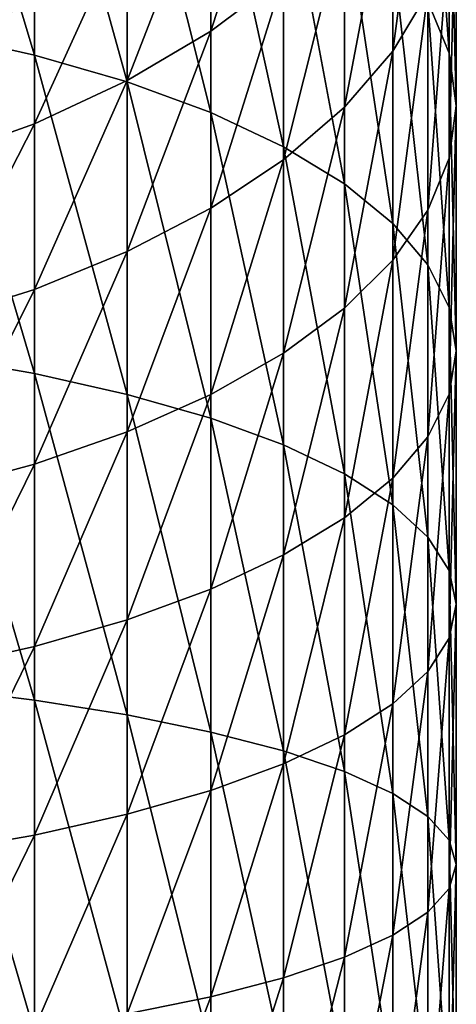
# Model space of a CAD drawing. Header units: metres. Extents: x -24 to 73, y -230 to 24.
# Tile 18 of 52: x 8 to 14, y -38 to -24. Entities that reach past the tile are written whole.
import ezdxf

# ---------------------------------------------------------------- set-up
doc = ezdxf.new("R2010")
doc.units = ezdxf.units.M
doc.layers.add('solid_SIDE_LEVER_10_541_032_SW0001', color=7, linetype='CONTINUOUS')

msp = doc.modelspace()

# ---------------------------------------------------------------- linework, layer by layer
at = {"layer": 'solid_SIDE_LEVER_10_541_032_SW0001'}
for points in [[(7.952907, -24.220263, 264.896027), (7.952907, -19.811895, 262.931732), (6.506124, -19.422138, 263.714691)], [(6.506124, -23.89872, 265.709412), (7.952907, -24.220263, 264.896027), (6.506124, -19.422138, 263.714691)], [(9.283717, -24.603575, 263.926422), (9.283717, -20.276525, 261.998352), (7.952907, -19.811895, 262.931732)], [(7.952907, -24.220263, 264.896027), (9.283717, -24.603575, 263.926422), (7.952907, -19.811895, 262.931732)], [(13.897924, -24.194389, 254.12796), (13.897924, -20.704729, 252.200699), (13.593185, -19.839384, 253.620712)], [(13.593185, -23.453341, 255.616608), (13.897924, -24.194389, 254.12796), (13.593185, -19.839384, 253.620712)], [(10.479151, -25.043064, 262.814728), (10.479151, -20.809254, 260.928192), (9.283717, -20.276525, 261.998352)], [(9.283717, -24.603575, 263.926422), (10.479151, -25.043064, 262.814728), (9.283717, -20.276525, 261.998352)], [(13.090227, -24.16629, 246.52034), (13.090227, -21.325727, 244.618408), (13.593185, -20.371288, 245.920029)], [(13.593185, -23.32637, 247.898636), (13.090227, -24.16629, 246.52034), (13.593185, -20.371288, 245.920029)], [(10.479151, -23.879835, 241.135254), (10.479151, -21.499712, 239.228516), (11.521774, -20.624077, 240.230667)], [(11.521774, -23.092886, 242.20845), (10.479151, -23.879835, 241.135254), (11.521774, -20.624077, 240.230667)], [(14, -24.946405, 252.617264), (14, -21.582878, 250.759674), (13.897924, -20.704729, 252.200699)], [(13.897924, -24.194389, 254.12796), (14, -24.946405, 252.617264), (13.897924, -20.704729, 252.200699)], [(11.521774, -25.532326, 261.577118), (11.521774, -21.402309, 259.736816), (10.479151, -20.809254, 260.928192)], [(10.479151, -25.043064, 262.814728), (11.521774, -25.532326, 261.577118), (10.479151, -20.809254, 260.928192)], [(12.396384, -26.064222, 260.231659), (12.396384, -22.047047, 258.44165), (11.521774, -21.402309, 259.736816)], [(11.521774, -25.532326, 261.577118), (12.396384, -26.064222, 260.231659), (11.521774, -21.402309, 259.736816)], [(12.396384, -24.968538, 245.203873), (12.396384, -22.237358, 243.375183), (13.090227, -21.325727, 244.618408)], [(13.090227, -24.16629, 246.52034), (12.396384, -24.968538, 245.203873), (13.090227, -21.325727, 244.618408)], [(9.283717, -24.586733, 240.171219), (9.283717, -22.286272, 238.328308), (10.479151, -21.499712, 239.228516)], [(10.479151, -23.879835, 241.135254), (9.283717, -24.586733, 240.171219), (10.479151, -21.499712, 239.228516)], [(13.897924, -25.698421, 251.106583), (13.897924, -22.461027, 249.318649), (14, -21.582878, 250.759674)], [(14, -24.946405, 252.617264), (13.897924, -25.698421, 251.106583), (14, -21.582878, 250.759674)], [(13.090227, -26.630999, 258.797943), (13.090227, -22.734062, 257.061523), (12.396384, -22.047047, 258.44165)], [(12.396384, -26.064222, 260.231659), (13.090227, -26.630999, 258.797943), (12.396384, -22.047047, 258.44165)], [(11.521774, -25.721415, 243.968414), (11.521774, -23.092886, 242.20845), (12.396384, -22.237358, 243.375183)], [(12.396384, -24.968538, 245.203873), (11.521774, -25.721415, 243.968414), (12.396384, -22.237358, 243.375183)], [(7.952907, -25.20327, 239.330414), (7.952907, -22.97229, 237.543167), (9.283717, -22.286272, 238.328308)], [(9.283717, -24.586733, 240.171219), (7.952907, -25.20327, 239.330414), (9.283717, -22.286272, 238.328308)], [(13.593185, -26.439472, 249.61792), (13.593185, -23.32637, 247.898636), (13.897924, -22.461027, 249.318649)], [(13.897924, -25.698421, 251.106583), (13.593185, -26.439472, 249.61792), (13.897924, -22.461027, 249.318649)], [(13.593185, -27.22439, 257.296936), (13.593185, -23.453341, 255.616608), (13.090227, -22.734062, 257.061523)], [(13.090227, -26.630999, 258.797943), (13.593185, -27.22439, 257.296936), (13.090227, -22.734062, 257.061523)], [(6.506124, -25.720453, 238.625107), (6.506124, -23.547758, 236.884537), (7.952907, -22.97229, 237.543167)], [(7.952907, -25.20327, 239.330414), (6.506124, -25.720453, 238.625107), (7.952907, -22.97229, 237.543167)], [(10.479151, -26.413942, 242.831985), (10.479151, -23.879835, 241.135254), (11.521774, -23.092886, 242.20845)], [(11.521774, -25.721415, 243.968414), (10.479151, -26.413942, 242.831985), (11.521774, -23.092886, 242.20845)], [(13.090227, -27.158749, 248.173004), (13.090227, -24.16629, 246.52034), (13.593185, -23.32637, 247.898636)], [(13.593185, -26.439472, 249.61792), (13.090227, -27.158749, 248.173004), (13.593185, -23.32637, 247.898636)], [(13.897924, -27.835743, 255.750488), (13.897924, -24.194389, 254.12796), (13.593185, -23.453341, 255.616608)], [(13.593185, -27.22439, 257.296936), (13.897924, -27.835743, 255.750488), (13.593185, -23.453341, 255.616608)], [(7.952907, -28.780132, 266.477112), (7.952907, -24.220263, 264.896027), (6.506124, -23.89872, 265.709412)], [(6.506124, -28.529148, 267.314941), (7.952907, -28.780132, 266.477112), (6.506124, -23.89872, 265.709412)], [(9.283717, -27.036024, 241.811157), (9.283717, -24.586733, 240.171219), (10.479151, -23.879835, 241.135254)], [(10.479151, -26.413942, 242.831985), (9.283717, -27.036024, 241.811157), (10.479151, -23.879835, 241.135254)], [(9.283717, -29.07933, 265.478333), (9.283717, -24.603575, 263.926422), (7.952907, -24.220263, 264.896027)], [(7.952907, -28.780132, 266.477112), (9.283717, -29.07933, 265.478333), (7.952907, -24.220263, 264.896027)], [(12.396384, -27.845766, 246.792892), (12.396384, -24.968538, 245.203873), (13.090227, -24.16629, 246.52034)], [(13.090227, -27.158749, 248.173004), (12.396384, -27.845766, 246.792892), (13.090227, -24.16629, 246.52034)], [(14, -28.456142, 254.181168), (14, -24.946405, 252.617264), (13.897924, -24.194389, 254.12796)], [(13.897924, -27.835743, 255.750488), (14, -28.456142, 254.181168), (13.897924, -24.194389, 254.12796)], [(7.952907, -27.578585, 240.920822), (7.952907, -25.20327, 239.330414), (9.283717, -24.586733, 240.171219)], [(9.283717, -27.036024, 241.811157), (7.952907, -27.578585, 240.920822), (9.283717, -24.586733, 240.171219)], [(10.479151, -29.42238, 264.333191), (10.479151, -25.043064, 262.814728), (9.283717, -24.603575, 263.926422)], [(9.283717, -29.07933, 265.478333), (10.479151, -29.42238, 264.333191), (9.283717, -24.603575, 263.926422)], [(13.897924, -29.076542, 252.611832), (13.897924, -25.698421, 251.106583), (14, -24.946405, 252.617264)], [(14, -28.456142, 254.181168), (13.897924, -29.076542, 252.611832), (14, -24.946405, 252.617264)], [(11.521774, -29.804279, 263.05835), (11.521774, -25.532326, 261.577118), (10.479151, -25.043064, 262.814728)], [(10.479151, -29.42238, 264.333191), (11.521774, -29.804279, 263.05835), (10.479151, -25.043064, 262.814728)], [(11.521774, -28.490503, 245.497711), (11.521774, -25.721415, 243.968414), (12.396384, -24.968538, 245.203873)], [(12.396384, -27.845766, 246.792892), (11.521774, -28.490503, 245.497711), (12.396384, -24.968538, 245.203873)], [(6.506124, -28.033714, 240.173965), (6.506124, -25.720453, 238.625107), (7.952907, -25.20327, 239.330414)], [(7.952907, -27.578585, 240.920822), (6.506124, -28.033714, 240.173965), (7.952907, -25.20327, 239.330414)], [(12.396384, -30.219458, 261.672424), (12.396384, -26.064222, 260.231659), (11.521774, -25.532326, 261.577118)], [(11.521774, -29.804279, 263.05835), (12.396384, -30.219458, 261.672424), (11.521774, -25.532326, 261.577118)], [(10.479151, -29.083559, 244.306351), (10.479151, -26.413942, 242.831985), (11.521774, -25.721415, 243.968414)], [(11.521774, -28.490503, 245.497711), (10.479151, -29.083559, 244.306351), (11.521774, -25.721415, 243.968414)], [(13.593185, -29.687895, 251.065384), (13.593185, -26.439472, 249.61792), (13.897924, -25.698421, 251.106583)], [(13.897924, -29.076542, 252.611832), (13.593185, -29.687895, 251.065384), (13.897924, -25.698421, 251.106583)], [(13.090227, -30.661861, 260.195618), (13.090227, -26.630999, 258.797943), (12.396384, -26.064222, 260.231659)], [(12.396384, -30.219458, 261.672424), (13.090227, -30.661861, 260.195618), (12.396384, -26.064222, 260.231659)], [(9.283717, -29.616287, 243.236176), (9.283717, -27.036024, 241.811157), (10.479151, -26.413942, 242.831985)], [(10.479151, -29.083559, 244.306351), (9.283717, -29.616287, 243.236176), (10.479151, -26.413942, 242.831985)], [(13.090227, -30.281286, 249.564362), (13.090227, -27.158749, 248.173004), (13.593185, -26.439472, 249.61792)], [(13.593185, -29.687895, 251.065384), (13.090227, -30.281286, 249.564362), (13.593185, -26.439472, 249.61792)], [(13.593185, -31.125038, 258.649445), (13.593185, -27.22439, 257.296936), (13.090227, -26.630999, 258.797943)], [(13.090227, -30.661861, 260.195618), (13.593185, -31.125038, 258.649445), (13.090227, -26.630999, 258.797943)], [(7.952907, -30.080917, 242.302811), (7.952907, -27.578585, 240.920822), (9.283717, -27.036024, 241.811157)], [(9.283717, -29.616287, 243.236176), (7.952907, -30.080917, 242.302811), (9.283717, -27.036024, 241.811157)], [(12.396384, -30.848063, 248.130676), (12.396384, -27.845766, 246.792892), (13.090227, -27.158749, 248.173004)], [(13.090227, -30.281286, 249.564362), (12.396384, -30.848063, 248.130676), (13.090227, -27.158749, 248.173004)], [(13.897924, -31.602238, 257.056488), (13.897924, -27.835743, 255.750488), (13.593185, -27.22439, 257.296936)], [(13.593185, -31.125038, 258.649445), (13.897924, -31.602238, 257.056488), (13.593185, -27.22439, 257.296936)], [(6.506124, -30.470675, 241.519852), (6.506124, -28.033714, 240.173965), (7.952907, -27.578585, 240.920822)], [(7.952907, -30.080917, 242.302811), (6.506124, -30.470675, 241.519852), (7.952907, -27.578585, 240.920822)], [(11.521774, -31.379959, 246.785217), (11.521774, -28.490503, 245.497711), (12.396384, -27.845766, 246.792892)], [(12.396384, -30.848063, 248.130676), (11.521774, -31.379959, 246.785217), (12.396384, -27.845766, 246.792892)], [(14, -32.086498, 255.439941), (14, -28.456142, 254.181168), (13.897924, -27.835743, 255.750488)], [(13.897924, -31.602238, 257.056488), (14, -32.086498, 255.439941), (13.897924, -27.835743, 255.750488)], [(13.897924, -32.570759, 253.82341), (13.897924, -29.076542, 252.611832), (14, -28.456142, 254.181168)], [(14, -32.086498, 255.439941), (13.897924, -32.570759, 253.82341), (14, -28.456142, 254.181168)], [(7.952907, -33.45826, 267.663422), (7.952907, -28.780132, 266.477112), (6.506124, -28.529148, 267.314941)], [(6.506124, -33.279663, 268.519623), (7.952907, -33.45826, 267.663422), (6.506124, -28.529148, 267.314941)], [(10.479151, -31.869221, 245.547607), (10.479151, -29.083559, 244.306351), (11.521774, -28.490503, 245.497711)], [(11.521774, -31.379959, 246.785217), (10.479151, -31.869221, 245.547607), (11.521774, -28.490503, 245.497711)], [(9.283717, -33.671162, 266.642792), (9.283717, -29.07933, 265.478333), (7.952907, -28.780132, 266.477112)], [(7.952907, -33.45826, 267.663422), (9.283717, -33.671162, 266.642792), (7.952907, -28.780132, 266.477112)], [(10.479151, -33.915268, 265.472534), (10.479151, -29.42238, 264.333191), (9.283717, -29.07933, 265.478333)], [(9.283717, -33.671162, 266.642792), (10.479151, -33.915268, 265.472534), (9.283717, -29.07933, 265.478333)], [(9.283717, -32.308712, 244.435898), (9.283717, -29.616287, 243.236176), (10.479151, -29.083559, 244.306351)], [(10.479151, -31.869221, 245.547607), (9.283717, -32.308712, 244.435898), (10.479151, -29.083559, 244.306351)], [(13.593185, -33.047958, 252.230438), (13.593185, -29.687895, 251.065384), (13.897924, -29.076542, 252.611832)], [(13.897924, -32.570759, 253.82341), (13.593185, -33.047958, 252.230438), (13.897924, -29.076542, 252.611832)], [(11.521774, -34.187019, 264.169769), (11.521774, -29.804279, 263.05835), (10.479151, -29.42238, 264.333191)], [(10.479151, -33.915268, 265.472534), (11.521774, -34.187019, 264.169769), (10.479151, -29.42238, 264.333191)], [(7.952907, -32.69202, 243.466278), (7.952907, -30.080917, 242.302811), (9.283717, -29.616287, 243.236176)], [(9.283717, -32.308712, 244.435898), (7.952907, -32.69202, 243.466278), (9.283717, -29.616287, 243.236176)], [(13.090227, -33.511135, 250.68428), (13.090227, -30.281286, 249.564362), (13.593185, -29.687895, 251.065384)], [(13.593185, -33.047958, 252.230438), (13.090227, -33.511135, 250.68428), (13.593185, -29.687895, 251.065384)], [(12.396384, -34.482452, 262.753479), (12.396384, -30.219458, 261.672424), (11.521774, -29.804279, 263.05835)], [(11.521774, -34.187019, 264.169769), (12.396384, -34.482452, 262.753479), (11.521774, -29.804279, 263.05835)], [(6.506124, -33.013565, 242.652924), (6.506124, -30.470675, 241.519852), (7.952907, -30.080917, 242.302811)], [(7.952907, -32.69202, 243.466278), (6.506124, -33.013565, 242.652924), (7.952907, -30.080917, 242.302811)], [(13.090227, -34.79726, 261.244293), (13.090227, -30.661861, 260.195618), (12.396384, -30.219458, 261.672424)], [(12.396384, -34.482452, 262.753479), (13.090227, -34.79726, 261.244293), (12.396384, -30.219458, 261.672424)], [(12.396384, -33.953541, 249.207458), (12.396384, -30.848063, 248.130676), (13.090227, -30.281286, 249.564362)], [(13.090227, -33.511135, 250.68428), (12.396384, -33.953541, 249.207458), (13.090227, -30.281286, 249.564362)], [(13.593185, -35.12685, 259.664246), (13.593185, -31.125038, 258.649445), (13.090227, -30.661861, 260.195618)], [(13.090227, -34.79726, 261.244293), (13.593185, -35.12685, 259.664246), (13.090227, -30.661861, 260.195618)], [(11.521774, -34.368717, 247.821533), (11.521774, -31.379959, 246.785217), (12.396384, -30.848063, 248.130676)], [(12.396384, -33.953541, 249.207458), (11.521774, -34.368717, 247.821533), (12.396384, -30.848063, 248.130676)], [(13.897924, -35.466415, 258.036377), (13.897924, -31.602238, 257.056488), (13.593185, -31.125038, 258.649445)], [(13.593185, -35.12685, 259.664246), (13.897924, -35.466415, 258.036377), (13.593185, -31.125038, 258.649445)], [(10.479151, -34.750614, 246.546692), (10.479151, -31.869221, 245.547607), (11.521774, -31.379959, 246.785217)], [(11.521774, -34.368717, 247.821533), (10.479151, -34.750614, 246.546692), (11.521774, -31.379959, 246.785217)], [(14, -35.811005, 256.38443), (14, -32.086498, 255.439941), (13.897924, -31.602238, 257.056488)], [(13.897924, -35.466415, 258.036377), (14, -35.811005, 256.38443), (13.897924, -31.602238, 257.056488)], [(9.283717, -35.093666, 245.401535), (9.283717, -32.308712, 244.435898), (10.479151, -31.869221, 245.547607)], [(10.479151, -34.750614, 246.546692), (9.283717, -35.093666, 245.401535), (10.479151, -31.869221, 245.547607)], [(13.897924, -36.155594, 254.732468), (13.897924, -32.570759, 253.82341), (14, -32.086498, 255.439941)], [(14, -35.811005, 256.38443), (13.897924, -36.155594, 254.732468), (14, -32.086498, 255.439941)], [(7.952907, -35.392864, 244.402771), (7.952907, -32.69202, 243.466278), (9.283717, -32.308712, 244.435898)], [(9.283717, -35.093666, 245.401535), (7.952907, -35.392864, 244.402771), (9.283717, -32.308712, 244.435898)], [(13.593185, -36.495159, 253.104614), (13.593185, -33.047958, 252.230438), (13.897924, -32.570759, 253.82341)], [(13.897924, -36.155594, 254.732468), (13.593185, -36.495159, 253.104614), (13.897924, -32.570759, 253.82341)], [(6.506124, -35.643848, 243.564941), (6.506124, -33.013565, 242.652924), (7.952907, -32.69202, 243.466278)], [(7.952907, -35.392864, 244.402771), (6.506124, -35.643848, 243.564941), (7.952907, -32.69202, 243.466278)], [(13.090227, -36.824749, 251.524567), (13.090227, -33.511135, 250.68428), (13.593185, -33.047958, 252.230438)], [(13.593185, -36.495159, 253.104614), (13.090227, -36.824749, 251.524567), (13.593185, -33.047958, 252.230438)], [(6.506124, -33.279663, 268.519623), (6.506124, -38.115631, 269.314636), (7.952907, -38.220535, 268.44635)], [(6.506124, -33.279663, 268.519623), (7.952907, -38.220535, 268.44635), (7.952907, -33.45826, 267.663422)], [(7.952907, -33.45826, 267.663422), (7.952907, -38.220535, 268.44635), (9.283717, -38.345592, 267.411255)], [(7.952907, -33.45826, 267.663422), (9.283717, -38.345592, 267.411255), (9.283717, -33.671162, 266.642792)], [(12.396384, -37.139553, 250.015396), (12.396384, -33.953541, 249.207458), (13.090227, -33.511135, 250.68428)], [(13.090227, -36.824749, 251.524567), (12.396384, -37.139553, 250.015396), (13.090227, -33.511135, 250.68428)], [(9.283717, -33.671162, 266.642792), (9.283717, -38.345592, 267.411255), (10.479151, -38.488976, 266.224426)], [(9.283717, -33.671162, 266.642792), (10.479151, -38.488976, 266.224426), (10.479151, -33.915268, 265.472534)], [(10.479151, -33.915268, 265.472534), (10.479151, -38.488976, 266.224426), (11.521774, -38.648602, 264.903229)], [(10.479151, -33.915268, 265.472534), (11.521774, -38.648602, 264.903229), (11.521774, -34.187019, 264.169769)], [(11.521774, -37.434986, 248.599106), (11.521774, -34.368717, 247.821533), (12.396384, -33.953541, 249.207458)], [(12.396384, -37.139553, 250.015396), (11.521774, -37.434986, 248.599106), (12.396384, -33.953541, 249.207458)], [(11.521774, -34.187019, 264.169769), (11.521774, -38.648602, 264.903229), (12.396384, -38.822132, 263.466888)], [(11.521774, -34.187019, 264.169769), (12.396384, -38.822132, 263.466888), (12.396384, -34.482452, 262.753479)], [(10.479151, -37.706738, 247.296326), (10.479151, -34.750614, 246.546692), (11.521774, -34.368717, 247.821533)], [(11.521774, -37.434986, 248.599106), (10.479151, -37.706738, 247.296326), (11.521774, -34.368717, 247.821533)], [(12.396384, -34.482452, 262.753479), (12.396384, -38.822132, 263.466888), (13.090227, -39.007046, 261.936371)], [(12.396384, -34.482452, 262.753479), (13.090227, -39.007046, 261.936371), (13.090227, -34.79726, 261.244293)], [(9.283717, -37.950844, 246.126083), (9.283717, -35.093666, 245.401535), (10.479151, -34.750614, 246.546692)], [(10.479151, -37.706738, 247.296326), (9.283717, -37.950844, 246.126083), (10.479151, -34.750614, 246.546692)], [(13.090227, -34.79726, 261.244293), (13.090227, -39.007046, 261.936371), (13.593185, -39.200642, 260.333984)], [(13.090227, -34.79726, 261.244293), (13.593185, -39.200642, 260.333984), (13.593185, -35.12685, 259.664246)], [(7.952907, -38.16375, 245.105423), (7.952907, -35.392864, 244.402771), (9.283717, -35.093666, 245.401535)], [(9.283717, -37.950844, 246.126083), (7.952907, -38.16375, 245.105423), (9.283717, -35.093666, 245.401535)], [(13.593185, -35.12685, 259.664246), (13.593185, -39.200642, 260.333984), (13.897924, -39.400097, 258.683075)], [(13.593185, -35.12685, 259.664246), (13.897924, -39.400097, 258.683075), (13.897924, -35.466415, 258.036377)], [(6.506124, -38.342346, 244.249252), (6.506124, -35.643848, 243.564941), (7.952907, -35.392864, 244.402771)], [(7.952907, -38.16375, 245.105423), (6.506124, -38.342346, 244.249252), (7.952907, -35.392864, 244.402771)], [(13.897924, -35.466415, 258.036377), (13.897924, -39.400097, 258.683075), (14, -39.602505, 257.007751)], [(13.897924, -35.466415, 258.036377), (14, -39.602505, 257.007751), (14, -35.811005, 256.38443)], [(14, -35.811005, 256.38443), (14, -39.602505, 257.007751), (13.897924, -39.804913, 255.332413)], [(14, -35.811005, 256.38443), (13.897924, -39.804913, 255.332413), (13.897924, -36.155594, 254.732468)], [(13.897924, -36.155594, 254.732468), (13.897924, -39.804913, 255.332413), (13.593185, -40.004368, 253.681519)], [(13.897924, -36.155594, 254.732468), (13.593185, -40.004368, 253.681519), (13.593185, -36.495159, 253.104614)], [(13.593185, -36.495159, 253.104614), (13.593185, -40.004368, 253.681519), (13.090227, -40.197964, 252.079117)], [(13.593185, -36.495159, 253.104614), (13.090227, -40.197964, 252.079117), (13.090227, -36.824749, 251.524567)], [(13.090227, -36.824749, 251.524567), (13.090227, -40.197964, 252.079117), (12.396384, -40.382877, 250.548584)], [(13.090227, -36.824749, 251.524567), (12.396384, -40.382877, 250.548584), (12.396384, -37.139553, 250.015396)], [(12.396384, -37.139553, 250.015396), (12.396384, -40.382877, 250.548584), (11.521774, -40.556412, 249.112259)], [(12.396384, -37.139553, 250.015396), (11.521774, -40.556412, 249.112259), (11.521774, -37.434986, 248.599106)], [(11.521774, -37.434986, 248.599106), (11.521774, -40.556412, 249.112259), (10.479151, -40.716034, 247.791046)], [(11.521774, -37.434986, 248.599106), (10.479151, -40.716034, 247.791046), (10.479151, -37.706738, 247.296326)], [(10.479151, -37.706738, 247.296326), (10.479151, -40.716034, 247.791046), (9.283717, -40.859421, 246.604248)], [(10.479151, -37.706738, 247.296326), (9.283717, -40.859421, 246.604248), (9.283717, -37.950844, 246.126083)]]:
    msp.add_3dface(points, dxfattribs=at)

doc.saveas('drawing.dxf')
